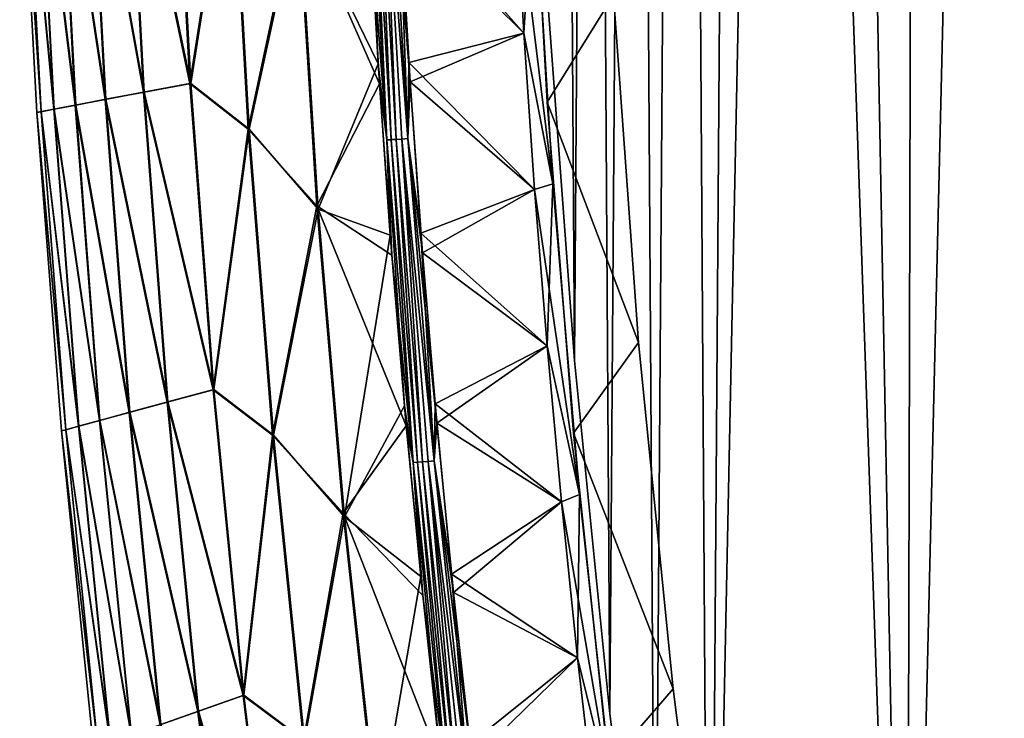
# Model space of a CAD drawing. Header units: millimetres. Extents: x -101 to 102, y -40 to 284.
# Tile 135 of 183: x -96 to -69, y 93 to 112. Entities that reach past the tile are written whole.
import ezdxf

# ---------------------------------------------------------------- set-up
doc = ezdxf.new("R2010")
doc.units = ezdxf.units.MM
doc.header["$LTSCALE"] = 65.185185
for name, color, linetype in [('14', 7, 'CONTINUOUS'), ('50', 7, 'CONTINUOUS'), ('60', 7, 'CONTINUOUS'), ('61', 7, 'CONTINUOUS'), ('64', 7, 'CONTINUOUS'), ('65', 7, 'CONTINUOUS'), ('67', 7, 'CONTINUOUS'), ('69', 7, 'CONTINUOUS'), ('70', 7, 'CONTINUOUS'), ('71', 7, 'CONTINUOUS'), ('79', 7, 'CONTINUOUS')]:
    doc.layers.add(name, color=color, linetype=linetype)

msp = doc.modelspace()

# ---------------------------------------------------------------- linework, layer by layer
at = {"layer": '14', "color": 7, "linetype": 'Continuous'}
for points in [[(-73.943, 209.677, -36.5), (-70.973, 210.026, -36.5), (-71.316, 70.482, -36.5), (-73.943, 209.677, -36.5)], [(-70.973, 210.026, -36.5), (-67.99, 210.236, -36.5), (-71.316, 70.482, -36.5), (-70.973, 210.026, -36.5)], [(-71.316, 70.482, -36.5), (-67.99, 210.236, -36.5), (-65.788, 67.222, -36.5), (-71.316, 70.482, -36.5)], [(-75.834, 200.102, -36.5), (-73.943, 209.677, -36.5), (-76.724, 73.945, -36.5), (-75.834, 200.102, -36.5)], [(-76.724, 73.945, -36.5), (-73.943, 209.677, -36.5), (-71.316, 70.482, -36.5), (-76.724, 73.945, -36.5)], [(-77.466, 190.489, -36.5), (-75.834, 200.102, -36.5), (-76.724, 73.945, -36.5), (-77.466, 190.489, -36.5)], [(-78.84, 180.835, -36.5), (-77.466, 190.489, -36.5), (-78.221, 83.589, -36.5), (-78.84, 180.835, -36.5)], [(-78.221, 83.589, -36.5), (-77.466, 190.489, -36.5), (-76.724, 73.945, -36.5), (-78.221, 83.589, -36.5)], [(-79.954, 171.142, -36.5), (-78.84, 180.835, -36.5), (-79.458, 93.261, -36.5), (-79.954, 171.142, -36.5)], [(-79.458, 93.261, -36.5), (-78.84, 180.835, -36.5), (-78.221, 83.589, -36.5), (-79.458, 93.261, -36.5)], [(-80.807, 161.428, -36.5), (-79.954, 171.142, -36.5), (-80.435, 102.963, -36.5), (-80.807, 161.428, -36.5)], [(-80.435, 102.963, -36.5), (-79.954, 171.142, -36.5), (-79.458, 93.261, -36.5), (-80.435, 102.963, -36.5)], [(-81.151, 112.693, -36.5), (-80.807, 161.428, -36.5), (-80.435, 102.963, -36.5), (-81.151, 112.693, -36.5)]]:
    msp.add_3dface(points, dxfattribs=at)
at = {"layer": '50', "color": 7, "linetype": 'Continuous'}
for points in [[(-91.436, 118.991, -24.522), (-90.99, 110.568, -24.522), (-92.72, 118.851, -20.553), (-91.436, 118.991, -24.522)], [(-90.968, 110.571, 24.585), (-91.413, 118.992, 24.585), (-92.701, 118.858, 20.617), (-90.968, 110.571, 24.585)], [(-91.436, 118.991, -24.522), (-89.866, 117.736, -28.411), (-90.99, 110.568, -24.522), (-91.436, 118.991, -24.522)], [(-91.413, 118.992, 24.585), (-90.968, 110.571, 24.585), (-89.84, 117.732, 28.473), (-91.413, 118.992, 24.585)], [(-93.776, 118.738, -16.517), (-93.315, 110.129, -16.517), (-94.601, 118.647, -12.427), (-93.776, 118.738, -16.517)], [(-93.761, 118.741, 16.582), (-94.589, 118.649, 12.492), (-93.301, 110.133, 16.582), (-93.761, 118.741, 16.582)], [(-92.72, 118.851, -20.553), (-92.266, 110.326, -20.553), (-93.776, 118.738, -16.517), (-92.72, 118.851, -20.553)], [(-93.776, 118.738, -16.517), (-92.266, 110.326, -20.553), (-93.315, 110.129, -16.517), (-93.776, 118.738, -16.517)], [(-92.701, 118.858, 20.617), (-93.761, 118.741, 16.582), (-92.248, 110.334, 20.617), (-92.701, 118.858, 20.617)], [(-93.761, 118.741, 16.582), (-93.301, 110.133, 16.582), (-92.248, 110.334, 20.617), (-93.761, 118.741, 16.582)], [(-92.72, 118.851, -20.553), (-90.99, 110.568, -24.522), (-92.266, 110.326, -20.553), (-92.72, 118.851, -20.553)], [(-90.968, 110.571, 24.585), (-92.701, 118.858, 20.617), (-92.248, 110.334, 20.617), (-90.968, 110.571, 24.585)], [(-95.541, 118.544, 4.205), (-95.662, 118.531, 0.033), (-95.069, 109.795, 4.205), (-95.541, 118.544, 4.205)], [(-95.545, 118.542, -4.138), (-95.073, 109.793, -4.138), (-95.662, 118.531, 0.033), (-95.545, 118.542, -4.138)], [(-95.662, 118.531, 0.033), (-95.073, 109.793, -4.138), (-95.189, 109.772, 0.033), (-95.662, 118.531, 0.033)], [(-95.662, 118.531, 0.033), (-95.189, 109.772, 0.033), (-95.069, 109.795, 4.205), (-95.662, 118.531, 0.033)], [(-95.545, 118.542, -4.138), (-95.191, 118.582, -8.296), (-94.721, 109.861, -8.296), (-95.545, 118.542, -4.138)], [(-95.073, 109.793, -4.138), (-95.545, 118.542, -4.138), (-94.721, 109.861, -8.296), (-95.073, 109.793, -4.138)], [(-95.183, 118.585, 8.362), (-95.541, 118.544, 4.205), (-94.714, 109.864, 8.362), (-95.183, 118.585, 8.362)], [(-95.541, 118.544, 4.205), (-95.069, 109.795, 4.205), (-94.714, 109.864, 8.362), (-95.541, 118.544, 4.205)], [(-94.601, 118.647, -12.427), (-94.135, 109.973, -12.427), (-95.191, 118.582, -8.296), (-94.601, 118.647, -12.427)], [(-95.191, 118.582, -8.296), (-94.135, 109.973, -12.427), (-94.721, 109.861, -8.296), (-95.191, 118.582, -8.296)], [(-94.589, 118.649, 12.492), (-95.183, 118.585, 8.362), (-94.123, 109.976, 12.492), (-94.589, 118.649, 12.492)], [(-95.183, 118.585, 8.362), (-94.714, 109.864, 8.362), (-94.123, 109.976, 12.492), (-95.183, 118.585, 8.362)], [(-94.601, 118.647, -12.427), (-93.315, 110.129, -16.517), (-94.135, 109.973, -12.427), (-94.601, 118.647, -12.427)], [(-94.589, 118.649, 12.492), (-94.123, 109.976, 12.492), (-93.301, 110.133, 16.582), (-94.589, 118.649, 12.492)], [(-89.866, 117.736, -28.411), (-89.391, 109.318, -28.411), (-90.99, 110.568, -24.522), (-89.866, 117.736, -28.411)], [(-89.84, 117.732, 28.473), (-90.968, 110.571, 24.585), (-89.364, 109.316, 28.473), (-89.84, 117.732, 28.473)], [(-89.391, 109.318, -28.411), (-89.866, 117.736, -28.411), (-88.032, 115.674, -32.207), (-89.391, 109.318, -28.411)], [(-87.998, 115.583, 32.267), (-89.84, 117.732, 28.473), (-89.364, 109.316, 28.473), (-87.998, 115.583, 32.267)], [(-86.091, 115.806, 35.894), (-87.998, 115.583, 32.267), (-85.821, 111.104, 35.894), (-86.091, 115.806, 35.894)], [(-89.391, 109.318, -28.411), (-88.032, 115.674, -32.207), (-87.503, 107.212, -32.207), (-89.391, 109.318, -28.411)], [(-87.467, 107.116, 32.267), (-87.998, 115.583, 32.267), (-89.364, 109.316, 28.473), (-87.467, 107.116, 32.267)], [(-86.064, 115.28, -35.894), (-85.786, 110.56, -35.894), (-88.032, 115.674, -32.207), (-86.064, 115.28, -35.894)], [(-88.032, 115.674, -32.207), (-85.786, 110.56, -35.894), (-87.503, 107.212, -32.207), (-88.032, 115.674, -32.207)], [(-87.998, 115.583, 32.267), (-87.467, 107.116, 32.267), (-85.821, 111.104, 35.894), (-87.998, 115.583, 32.267)], [(-85.821, 111.104, 35.894), (-87.467, 107.116, 32.267), (-85.492, 106.406, 35.894), (-85.821, 111.104, 35.894)], [(-90.99, 110.568, -24.522), (-90.354, 102.157, -24.522), (-92.266, 110.326, -20.553), (-90.99, 110.568, -24.522)], [(-90.332, 102.163, 24.585), (-90.968, 110.571, 24.585), (-92.248, 110.334, 20.617), (-90.332, 102.163, 24.585)], [(-90.99, 110.568, -24.522), (-89.391, 109.318, -28.411), (-90.354, 102.157, -24.522), (-90.99, 110.568, -24.522)], [(-90.968, 110.571, 24.585), (-90.332, 102.163, 24.585), (-89.364, 109.316, 28.473), (-90.968, 110.571, 24.585)], [(-85.786, 110.56, -35.894), (-85.449, 105.852, -35.894), (-87.503, 107.212, -32.207), (-85.786, 110.56, -35.894)], [(-92.266, 110.326, -20.553), (-91.618, 101.814, -20.553), (-93.315, 110.129, -16.517), (-92.266, 110.326, -20.553)], [(-92.248, 110.334, 20.617), (-93.301, 110.133, 16.582), (-91.6, 101.823, 20.617), (-92.248, 110.334, 20.617)], [(-92.266, 110.326, -20.553), (-90.354, 102.157, -24.522), (-91.618, 101.814, -20.553), (-92.266, 110.326, -20.553)], [(-90.332, 102.163, 24.585), (-92.248, 110.334, 20.617), (-91.6, 101.823, 20.617), (-90.332, 102.163, 24.585)], [(-93.315, 110.129, -16.517), (-92.657, 101.533, -16.517), (-94.135, 109.973, -12.427), (-93.315, 110.129, -16.517)], [(-93.301, 110.133, 16.582), (-94.123, 109.976, 12.492), (-92.643, 101.538, 16.582), (-93.301, 110.133, 16.582)], [(-93.315, 110.129, -16.517), (-91.618, 101.814, -20.553), (-92.657, 101.533, -16.517), (-93.315, 110.129, -16.517)], [(-93.301, 110.133, 16.582), (-92.643, 101.538, 16.582), (-91.6, 101.823, 20.617), (-93.301, 110.133, 16.582)], [(-95.069, 109.795, 4.205), (-95.189, 109.772, 0.033), (-94.394, 101.06, 4.205), (-95.069, 109.795, 4.205)], [(-95.073, 109.793, -4.138), (-94.398, 101.057, -4.138), (-95.189, 109.772, 0.033), (-95.073, 109.793, -4.138)], [(-95.189, 109.772, 0.033), (-94.398, 101.057, -4.138), (-94.513, 101.027, 0.033), (-95.189, 109.772, 0.033)], [(-95.189, 109.772, 0.033), (-94.513, 101.027, 0.033), (-94.394, 101.06, 4.205), (-95.189, 109.772, 0.033)], [(-95.073, 109.793, -4.138), (-94.721, 109.861, -8.296), (-94.049, 101.153, -8.296), (-95.073, 109.793, -4.138)], [(-94.398, 101.057, -4.138), (-95.073, 109.793, -4.138), (-94.049, 101.153, -8.296), (-94.398, 101.057, -4.138)], [(-94.714, 109.864, 8.362), (-95.069, 109.795, 4.205), (-94.042, 101.157, 8.362), (-94.714, 109.864, 8.362)], [(-95.069, 109.795, 4.205), (-94.394, 101.06, 4.205), (-94.042, 101.157, 8.362), (-95.069, 109.795, 4.205)], [(-94.135, 109.973, -12.427), (-93.469, 101.312, -12.427), (-94.721, 109.861, -8.296), (-94.135, 109.973, -12.427)], [(-94.721, 109.861, -8.296), (-93.469, 101.312, -12.427), (-94.049, 101.153, -8.296), (-94.721, 109.861, -8.296)], [(-94.123, 109.976, 12.492), (-94.714, 109.864, 8.362), (-93.458, 101.316, 12.492), (-94.123, 109.976, 12.492)], [(-94.714, 109.864, 8.362), (-94.042, 101.157, 8.362), (-93.458, 101.316, 12.492), (-94.714, 109.864, 8.362)], [(-94.135, 109.973, -12.427), (-92.657, 101.533, -16.517), (-93.469, 101.312, -12.427), (-94.135, 109.973, -12.427)], [(-94.123, 109.976, 12.492), (-93.458, 101.316, 12.492), (-92.643, 101.538, 16.582), (-94.123, 109.976, 12.492)], [(-89.391, 109.318, -28.411), (-88.724, 100.913, -28.411), (-90.354, 102.157, -24.522), (-89.391, 109.318, -28.411)], [(-89.364, 109.316, 28.473), (-90.332, 102.163, 24.585), (-88.698, 100.913, 28.473), (-89.364, 109.316, 28.473)], [(-88.724, 100.913, -28.411), (-89.391, 109.318, -28.411), (-87.503, 107.212, -32.207), (-88.724, 100.913, -28.411)], [(-87.467, 107.116, 32.267), (-89.364, 109.316, 28.473), (-88.698, 100.913, 28.473), (-87.467, 107.116, 32.267)], [(-88.724, 100.913, -28.411), (-87.503, 107.212, -32.207), (-86.781, 98.764, -32.207), (-88.724, 100.913, -28.411)], [(-86.742, 98.663, 32.267), (-87.467, 107.116, 32.267), (-88.698, 100.913, 28.473), (-86.742, 98.663, 32.267)], [(-85.449, 105.852, -35.894), (-85.053, 101.163, -35.894), (-87.503, 107.212, -32.207), (-85.449, 105.852, -35.894)], [(-87.503, 107.212, -32.207), (-85.053, 101.163, -35.894), (-86.781, 98.764, -32.207), (-87.503, 107.212, -32.207)], [(-87.467, 107.116, 32.267), (-86.742, 98.663, 32.267), (-85.492, 106.406, 35.894), (-87.467, 107.116, 32.267)], [(-85.492, 106.406, 35.894), (-86.742, 98.663, 32.267), (-85.102, 101.712, 35.894), (-85.492, 106.406, 35.894)], [(-90.354, 102.157, -24.522), (-89.528, 93.762, -24.522), (-91.618, 101.814, -20.553), (-90.354, 102.157, -24.522)], [(-89.507, 93.77, 24.585), (-90.332, 102.163, 24.585), (-91.6, 101.823, 20.617), (-89.507, 93.77, 24.585)], [(-90.354, 102.157, -24.522), (-88.724, 100.913, -28.411), (-89.528, 93.762, -24.522), (-90.354, 102.157, -24.522)], [(-90.332, 102.163, 24.585), (-89.507, 93.77, 24.585), (-88.698, 100.913, 28.473), (-90.332, 102.163, 24.585)], [(-91.618, 101.814, -20.553), (-90.776, 93.318, -20.553), (-92.657, 101.533, -16.517), (-91.618, 101.814, -20.553)], [(-91.6, 101.823, 20.617), (-92.643, 101.538, 16.582), (-90.758, 93.328, 20.617), (-91.6, 101.823, 20.617)], [(-91.618, 101.814, -20.553), (-89.528, 93.762, -24.522), (-90.776, 93.318, -20.553), (-91.618, 101.814, -20.553)], [(-89.507, 93.77, 24.585), (-91.6, 101.823, 20.617), (-90.758, 93.328, 20.617), (-89.507, 93.77, 24.585)], [(-85.102, 101.712, 35.894), (-86.742, 98.663, 32.267), (-84.653, 97.025, 35.894), (-85.102, 101.712, 35.894)], [(-92.657, 101.533, -16.517), (-91.802, 92.954, -16.517), (-93.469, 101.312, -12.427), (-92.657, 101.533, -16.517)], [(-92.643, 101.538, 16.582), (-93.458, 101.316, 12.492), (-91.788, 92.961, 16.582), (-92.643, 101.538, 16.582)], [(-92.657, 101.533, -16.517), (-90.776, 93.318, -20.553), (-91.802, 92.954, -16.517), (-92.657, 101.533, -16.517)], [(-92.643, 101.538, 16.582), (-91.788, 92.961, 16.582), (-90.758, 93.328, 20.617), (-92.643, 101.538, 16.582)], [(-94.398, 101.057, -4.138), (-94.049, 101.153, -8.296), (-93.176, 92.464, -8.296), (-94.398, 101.057, -4.138)], [(-94.042, 101.157, 8.362), (-94.394, 101.06, 4.205), (-93.169, 92.468, 8.362), (-94.042, 101.157, 8.362)], [(-93.469, 101.312, -12.427), (-92.603, 92.669, -12.427), (-94.049, 101.153, -8.296), (-93.469, 101.312, -12.427)], [(-94.049, 101.153, -8.296), (-92.603, 92.669, -12.427), (-93.176, 92.464, -8.296), (-94.049, 101.153, -8.296)], [(-93.458, 101.316, 12.492), (-94.042, 101.157, 8.362), (-92.592, 92.673, 12.492), (-93.458, 101.316, 12.492)], [(-94.042, 101.157, 8.362), (-93.169, 92.468, 8.362), (-92.592, 92.673, 12.492), (-94.042, 101.157, 8.362)], [(-93.469, 101.312, -12.427), (-91.802, 92.954, -16.517), (-92.603, 92.669, -12.427), (-93.469, 101.312, -12.427)], [(-93.458, 101.316, 12.492), (-92.592, 92.673, 12.492), (-91.788, 92.961, 16.582), (-93.458, 101.316, 12.492)], [(-85.053, 101.163, -35.894), (-84.599, 96.503, -35.894), (-86.781, 98.764, -32.207), (-85.053, 101.163, -35.894)], [(-94.394, 101.06, 4.205), (-94.513, 101.027, 0.033), (-93.517, 92.343, 4.205), (-94.394, 101.06, 4.205)], [(-94.398, 101.057, -4.138), (-93.52, 92.34, -4.138), (-94.513, 101.027, 0.033), (-94.398, 101.057, -4.138)], [(-94.513, 101.027, 0.033), (-93.52, 92.34, -4.138), (-93.634, 92.3, 0.033), (-94.513, 101.027, 0.033)], [(-94.513, 101.027, 0.033), (-93.634, 92.3, 0.033), (-93.517, 92.343, 4.205), (-94.513, 101.027, 0.033)], [(-93.52, 92.34, -4.138), (-94.398, 101.057, -4.138), (-93.176, 92.464, -8.296), (-93.52, 92.34, -4.138)], [(-94.394, 101.06, 4.205), (-93.517, 92.343, 4.205), (-93.169, 92.468, 8.362), (-94.394, 101.06, 4.205)], [(-88.724, 100.913, -28.411), (-87.867, 92.526, -28.411), (-89.528, 93.762, -24.522), (-88.724, 100.913, -28.411)], [(-88.698, 100.913, 28.473), (-89.507, 93.77, 24.585), (-87.841, 92.526, 28.473), (-88.698, 100.913, 28.473)], [(-87.867, 92.526, -28.411), (-88.724, 100.913, -28.411), (-86.781, 98.764, -32.207), (-87.867, 92.526, -28.411)], [(-86.742, 98.663, 32.267), (-88.698, 100.913, 28.473), (-87.841, 92.526, 28.473), (-86.742, 98.663, 32.267)], [(-87.867, 92.526, -28.411), (-86.781, 98.764, -32.207), (-85.866, 90.335, -32.207), (-87.867, 92.526, -28.411)], [(-85.823, 90.229, 32.267), (-86.742, 98.663, 32.267), (-87.841, 92.526, 28.473), (-85.823, 90.229, 32.267)], [(-84.599, 96.503, -35.894), (-84.09, 91.877, -35.894), (-86.781, 98.764, -32.207), (-84.599, 96.503, -35.894)], [(-86.781, 98.764, -32.207), (-84.09, 91.877, -35.894), (-85.866, 90.335, -32.207), (-86.781, 98.764, -32.207)], [(-86.742, 98.663, 32.267), (-85.823, 90.229, 32.267), (-84.653, 97.025, 35.894), (-86.742, 98.663, 32.267)], [(-84.653, 97.025, 35.894), (-85.823, 90.229, 32.267), (-84.144, 92.344, 35.894), (-84.653, 97.025, 35.894)], [(-89.528, 93.762, -24.522), (-88.513, 85.388, -24.522), (-90.776, 93.318, -20.553), (-89.528, 93.762, -24.522)], [(-88.492, 85.399, 24.585), (-89.507, 93.77, 24.585), (-90.758, 93.328, 20.617), (-88.492, 85.399, 24.585)], [(-89.528, 93.762, -24.522), (-87.867, 92.526, -28.411), (-88.513, 85.388, -24.522), (-89.528, 93.762, -24.522)], [(-89.507, 93.77, 24.585), (-88.492, 85.399, 24.585), (-87.841, 92.526, 28.473), (-89.507, 93.77, 24.585)], [(-90.776, 93.318, -20.553), (-89.741, 84.844, -20.553), (-91.802, 92.954, -16.517), (-90.776, 93.318, -20.553)], [(-90.758, 93.328, 20.617), (-91.788, 92.961, 16.582), (-89.723, 84.855, 20.617), (-90.758, 93.328, 20.617)], [(-90.776, 93.318, -20.553), (-88.513, 85.388, -24.522), (-89.741, 84.844, -20.553), (-90.776, 93.318, -20.553)], [(-88.492, 85.399, 24.585), (-90.758, 93.328, 20.617), (-89.723, 84.855, 20.617), (-88.492, 85.399, 24.585)]]:
    msp.add_3dface(points, dxfattribs=at)
at = {"layer": '60', "color": 7, "linetype": 'Continuous'}
for points in [[(-81.82, 111.948, -36.486), (-85.219, 115.319, -36.402), (-82.061, 116.244, -36.486), (-81.82, 111.948, -36.486)], [(-84.944, 110.61, -36.402), (-85.219, 115.319, -36.402), (-81.82, 111.948, -36.486), (-84.944, 110.61, -36.402)], [(-81.528, 107.653, -36.486), (-84.944, 110.61, -36.402), (-81.82, 111.948, -36.486), (-81.528, 107.653, -36.486)], [(-84.607, 105.913, -36.402), (-84.944, 110.61, -36.402), (-81.528, 107.653, -36.486), (-84.607, 105.913, -36.402)], [(-81.185, 103.362, -36.486), (-84.607, 105.913, -36.402), (-81.528, 107.653, -36.486), (-81.185, 103.362, -36.486)], [(-84.21, 101.235, -36.402), (-84.607, 105.913, -36.402), (-81.185, 103.362, -36.486), (-84.21, 101.235, -36.402)], [(-80.792, 99.075, -36.486), (-84.21, 101.235, -36.402), (-81.185, 103.362, -36.486), (-80.792, 99.075, -36.486)], [(-83.757, 96.585, -36.402), (-84.21, 101.235, -36.402), (-80.792, 99.075, -36.486), (-83.757, 96.585, -36.402)], [(-80.348, 94.795, -36.486), (-83.757, 96.585, -36.402), (-80.792, 99.075, -36.486), (-80.348, 94.795, -36.486)], [(-83.251, 91.969, -36.402), (-83.757, 96.585, -36.402), (-80.348, 94.795, -36.486), (-83.251, 91.969, -36.402)], [(-79.854, 90.52, -36.486), (-83.251, 91.969, -36.402), (-80.348, 94.795, -36.486), (-79.854, 90.52, -36.486)]]:
    msp.add_3dface(points, dxfattribs=at)
at = {"layer": '61', "color": 7, "linetype": 'Continuous'}
for points in [[(-81.025, 107.812, -35.987), (-82.061, 116.244, -36.486), (-81.553, 116.356, -35.986), (-81.025, 107.812, -35.987)], [(-81.82, 111.948, -36.486), (-82.061, 116.244, -36.486), (-81.025, 107.812, -35.987), (-81.82, 111.948, -36.486)], [(-81.528, 107.653, -36.486), (-81.82, 111.948, -36.486), (-81.025, 107.812, -35.987), (-81.528, 107.653, -36.486)], [(-80.296, 99.28, -35.987), (-81.528, 107.653, -36.486), (-81.025, 107.812, -35.987), (-80.296, 99.28, -35.987)], [(-81.185, 103.362, -36.486), (-81.528, 107.653, -36.486), (-80.296, 99.28, -35.987), (-81.185, 103.362, -36.486)], [(-80.792, 99.075, -36.486), (-81.185, 103.362, -36.486), (-80.296, 99.28, -35.987), (-80.792, 99.075, -36.486)], [(-79.366, 90.769, -35.987), (-80.792, 99.075, -36.486), (-80.296, 99.28, -35.987), (-79.366, 90.769, -35.987)], [(-80.348, 94.795, -36.486), (-80.792, 99.075, -36.486), (-79.366, 90.769, -35.987), (-80.348, 94.795, -36.486)], [(-79.854, 90.52, -36.486), (-80.348, 94.795, -36.486), (-79.366, 90.769, -35.987), (-79.854, 90.52, -36.486)]]:
    msp.add_3dface(points, dxfattribs=at)
at = {"layer": '64', "color": 7, "linetype": 'Continuous'}
for points in [[(-85.586, 109.02, -36.036), (-86.094, 117.896, -36.036), (-85.974, 117.899, -36.159), (-85.586, 109.02, -36.036)], [(-85.586, 109.02, -36.036), (-86.064, 115.28, -35.894), (-86.094, 117.896, -36.036), (-85.586, 109.02, -36.036)], [(-85.466, 109.025, -36.159), (-85.974, 117.899, -36.159), (-85.835, 117.902, -36.26), (-85.466, 109.025, -36.159)], [(-85.466, 109.025, -36.159), (-85.586, 109.02, -36.036), (-85.974, 117.899, -36.159), (-85.466, 109.025, -36.159)], [(-85.327, 109.032, -36.26), (-85.835, 117.902, -36.26), (-85.681, 117.908, -36.335), (-85.327, 109.032, -36.26)], [(-85.327, 109.032, -36.26), (-85.466, 109.025, -36.159), (-85.835, 117.902, -36.26), (-85.327, 109.032, -36.26)], [(-85.516, 117.916, -36.383), (-85.009, 109.054, -36.383), (-85.681, 117.908, -36.335), (-85.516, 117.916, -36.383)], [(-85.009, 109.054, -36.383), (-85.173, 109.041, -36.335), (-85.681, 117.908, -36.335), (-85.009, 109.054, -36.383)], [(-85.173, 109.041, -36.335), (-85.327, 109.032, -36.26), (-85.681, 117.908, -36.335), (-85.173, 109.041, -36.335)], [(-85.219, 115.319, -36.402), (-84.944, 110.61, -36.402), (-85.516, 117.916, -36.383), (-85.219, 115.319, -36.402)], [(-85.516, 117.916, -36.383), (-84.944, 110.61, -36.402), (-85.009, 109.054, -36.383), (-85.516, 117.916, -36.383)], [(-85.786, 110.56, -35.894), (-86.064, 115.28, -35.894), (-85.586, 109.02, -36.036), (-85.786, 110.56, -35.894)], [(-85.449, 105.852, -35.894), (-85.786, 110.56, -35.894), (-85.586, 109.02, -36.036), (-85.449, 105.852, -35.894)], [(-84.944, 110.61, -36.402), (-84.607, 105.913, -36.402), (-85.009, 109.054, -36.383), (-84.944, 110.61, -36.402)], [(-84.863, 100.159, -36.036), (-85.586, 109.02, -36.036), (-85.466, 109.025, -36.159), (-84.863, 100.159, -36.036)], [(-84.863, 100.159, -36.036), (-85.449, 105.852, -35.894), (-85.586, 109.02, -36.036), (-84.863, 100.159, -36.036)], [(-84.744, 100.167, -36.159), (-85.466, 109.025, -36.159), (-85.327, 109.032, -36.26), (-84.744, 100.167, -36.159)], [(-84.744, 100.167, -36.159), (-84.863, 100.159, -36.036), (-85.466, 109.025, -36.159), (-84.744, 100.167, -36.159)], [(-84.605, 100.177, -36.26), (-85.327, 109.032, -36.26), (-85.173, 109.041, -36.335), (-84.605, 100.177, -36.26)], [(-84.605, 100.177, -36.26), (-84.744, 100.167, -36.159), (-85.327, 109.032, -36.26), (-84.605, 100.177, -36.26)], [(-85.009, 109.054, -36.383), (-84.287, 100.207, -36.383), (-85.173, 109.041, -36.335), (-85.009, 109.054, -36.383)], [(-84.287, 100.207, -36.383), (-84.451, 100.19, -36.335), (-85.173, 109.041, -36.335), (-84.287, 100.207, -36.383)], [(-84.451, 100.19, -36.335), (-84.605, 100.177, -36.26), (-85.173, 109.041, -36.335), (-84.451, 100.19, -36.335)], [(-84.607, 105.913, -36.402), (-84.21, 101.235, -36.402), (-85.009, 109.054, -36.383), (-84.607, 105.913, -36.402)], [(-85.009, 109.054, -36.383), (-84.21, 101.235, -36.402), (-84.287, 100.207, -36.383), (-85.009, 109.054, -36.383)], [(-85.053, 101.163, -35.894), (-85.449, 105.852, -35.894), (-84.863, 100.159, -36.036), (-85.053, 101.163, -35.894)], [(-84.599, 96.503, -35.894), (-85.053, 101.163, -35.894), (-84.863, 100.159, -36.036), (-84.599, 96.503, -35.894)], [(-84.21, 101.235, -36.402), (-83.757, 96.585, -36.402), (-84.287, 100.207, -36.383), (-84.21, 101.235, -36.402)], [(-83.927, 91.318, -36.035), (-84.863, 100.159, -36.036), (-84.744, 100.167, -36.159), (-83.927, 91.318, -36.035)], [(-83.927, 91.318, -36.035), (-84.599, 96.503, -35.894), (-84.863, 100.159, -36.036), (-83.927, 91.318, -36.035)], [(-83.807, 91.329, -36.159), (-84.744, 100.167, -36.159), (-84.605, 100.177, -36.26), (-83.807, 91.329, -36.159)], [(-83.807, 91.329, -36.159), (-83.927, 91.318, -36.035), (-84.744, 100.167, -36.159), (-83.807, 91.329, -36.159)], [(-83.669, 91.342, -36.259), (-84.605, 100.177, -36.26), (-84.451, 100.19, -36.335), (-83.669, 91.342, -36.259)], [(-83.669, 91.342, -36.259), (-83.807, 91.329, -36.159), (-84.605, 100.177, -36.26), (-83.669, 91.342, -36.259)], [(-84.287, 100.207, -36.383), (-83.352, 91.379, -36.383), (-84.451, 100.19, -36.335), (-84.287, 100.207, -36.383)], [(-83.352, 91.379, -36.383), (-83.515, 91.358, -36.335), (-84.451, 100.19, -36.335), (-83.352, 91.379, -36.383)], [(-83.515, 91.358, -36.335), (-83.669, 91.342, -36.259), (-84.451, 100.19, -36.335), (-83.515, 91.358, -36.335)], [(-83.757, 96.585, -36.402), (-83.251, 91.969, -36.402), (-84.287, 100.207, -36.383), (-83.757, 96.585, -36.402)], [(-84.287, 100.207, -36.383), (-83.251, 91.969, -36.402), (-83.352, 91.379, -36.383), (-84.287, 100.207, -36.383)], [(-84.09, 91.877, -35.894), (-84.599, 96.503, -35.894), (-83.927, 91.318, -36.035), (-84.09, 91.877, -35.894)]]:
    msp.add_3dface(points, dxfattribs=at)
at = {"layer": '65', "color": 7, "linetype": 'Continuous'}
for points in [[(-81.82, 111.947, 36.486), (-82.061, 116.243, 36.486), (-85.247, 115.836, 36.402), (-81.82, 111.947, 36.486)], [(-84.978, 111.145, 36.402), (-81.82, 111.947, 36.486), (-85.247, 115.836, 36.402), (-84.978, 111.145, 36.402)], [(-81.528, 107.653, 36.486), (-81.82, 111.947, 36.486), (-84.978, 111.145, 36.402), (-81.528, 107.653, 36.486)], [(-84.649, 106.456, 36.402), (-81.528, 107.653, 36.486), (-84.978, 111.145, 36.402), (-84.649, 106.456, 36.402)], [(-81.185, 103.362, 36.486), (-81.528, 107.653, 36.486), (-84.649, 106.456, 36.402), (-81.185, 103.362, 36.486)], [(-84.26, 101.773, 36.402), (-81.185, 103.362, 36.486), (-84.649, 106.456, 36.402), (-84.26, 101.773, 36.402)], [(-80.792, 99.076, 36.486), (-81.185, 103.362, 36.486), (-84.26, 101.773, 36.402), (-80.792, 99.076, 36.486)], [(-83.811, 97.096, 36.402), (-80.792, 99.076, 36.486), (-84.26, 101.773, 36.402), (-83.811, 97.096, 36.402)], [(-80.348, 94.796, 36.486), (-80.792, 99.076, 36.486), (-83.811, 97.096, 36.402), (-80.348, 94.796, 36.486)], [(-83.304, 92.426, 36.402), (-80.348, 94.796, 36.486), (-83.811, 97.096, 36.402), (-83.304, 92.426, 36.402)], [(-79.854, 90.521, 36.486), (-80.348, 94.796, 36.486), (-83.304, 92.426, 36.402), (-79.854, 90.521, 36.486)]]:
    msp.add_3dface(points, dxfattribs=at)
at = {"layer": '67', "color": 7, "linetype": 'Continuous'}
for points in [[(-86.094, 117.896, 36.036), (-85.586, 109.02, 36.036), (-85.974, 117.899, 36.159), (-86.094, 117.896, 36.036)], [(-86.091, 115.806, 35.894), (-85.821, 111.104, 35.894), (-86.094, 117.896, 36.036), (-86.091, 115.806, 35.894)], [(-86.094, 117.896, 36.036), (-85.821, 111.104, 35.894), (-85.586, 109.02, 36.036), (-86.094, 117.896, 36.036)], [(-85.974, 117.899, 36.159), (-85.466, 109.026, 36.159), (-85.835, 117.903, 36.26), (-85.974, 117.899, 36.159)], [(-85.974, 117.899, 36.159), (-85.586, 109.02, 36.036), (-85.466, 109.026, 36.159), (-85.974, 117.899, 36.159)], [(-85.835, 117.903, 36.26), (-85.327, 109.033, 36.26), (-85.681, 117.908, 36.335), (-85.835, 117.903, 36.26)], [(-85.835, 117.903, 36.26), (-85.466, 109.026, 36.159), (-85.327, 109.033, 36.26), (-85.835, 117.903, 36.26)], [(-85.516, 117.917, 36.383), (-85.681, 117.908, 36.335), (-85.009, 109.054, 36.383), (-85.516, 117.917, 36.383)], [(-85.681, 117.908, 36.335), (-85.327, 109.033, 36.26), (-85.173, 109.042, 36.335), (-85.681, 117.908, 36.335)], [(-85.681, 117.908, 36.335), (-85.173, 109.042, 36.335), (-85.009, 109.054, 36.383), (-85.681, 117.908, 36.335)], [(-85.247, 115.836, 36.402), (-85.516, 117.917, 36.383), (-85.009, 109.054, 36.383), (-85.247, 115.836, 36.402)], [(-84.978, 111.145, 36.402), (-85.247, 115.836, 36.402), (-85.009, 109.054, 36.383), (-84.978, 111.145, 36.402)], [(-85.821, 111.104, 35.894), (-85.492, 106.406, 35.894), (-85.586, 109.02, 36.036), (-85.821, 111.104, 35.894)], [(-84.649, 106.456, 36.402), (-84.978, 111.145, 36.402), (-85.009, 109.054, 36.383), (-84.649, 106.456, 36.402)], [(-85.586, 109.02, 36.036), (-84.863, 100.159, 36.036), (-85.466, 109.026, 36.159), (-85.586, 109.02, 36.036)], [(-85.492, 106.406, 35.894), (-85.102, 101.712, 35.894), (-85.586, 109.02, 36.036), (-85.492, 106.406, 35.894)], [(-85.586, 109.02, 36.036), (-85.102, 101.712, 35.894), (-84.863, 100.159, 36.036), (-85.586, 109.02, 36.036)], [(-85.466, 109.026, 36.159), (-84.744, 100.167, 36.159), (-85.327, 109.033, 36.26), (-85.466, 109.026, 36.159)], [(-85.466, 109.026, 36.159), (-84.863, 100.159, 36.036), (-84.744, 100.167, 36.159), (-85.466, 109.026, 36.159)], [(-85.327, 109.033, 36.26), (-84.605, 100.177, 36.26), (-85.173, 109.042, 36.335), (-85.327, 109.033, 36.26)], [(-85.327, 109.033, 36.26), (-84.744, 100.167, 36.159), (-84.605, 100.177, 36.26), (-85.327, 109.033, 36.26)], [(-85.009, 109.054, 36.383), (-85.173, 109.042, 36.335), (-84.287, 100.207, 36.383), (-85.009, 109.054, 36.383)], [(-85.173, 109.042, 36.335), (-84.605, 100.177, 36.26), (-84.451, 100.19, 36.335), (-85.173, 109.042, 36.335)], [(-85.173, 109.042, 36.335), (-84.451, 100.19, 36.335), (-84.287, 100.207, 36.383), (-85.173, 109.042, 36.335)], [(-84.649, 106.456, 36.402), (-85.009, 109.054, 36.383), (-84.287, 100.207, 36.383), (-84.649, 106.456, 36.402)], [(-84.26, 101.773, 36.402), (-84.649, 106.456, 36.402), (-84.287, 100.207, 36.383), (-84.26, 101.773, 36.402)], [(-85.102, 101.712, 35.894), (-84.653, 97.025, 35.894), (-84.863, 100.159, 36.036), (-85.102, 101.712, 35.894)], [(-83.811, 97.096, 36.402), (-84.26, 101.773, 36.402), (-84.287, 100.207, 36.383), (-83.811, 97.096, 36.402)], [(-84.863, 100.159, 36.036), (-83.927, 91.318, 36.035), (-84.744, 100.167, 36.159), (-84.863, 100.159, 36.036)], [(-84.653, 97.025, 35.894), (-84.144, 92.344, 35.894), (-84.863, 100.159, 36.036), (-84.653, 97.025, 35.894)], [(-84.863, 100.159, 36.036), (-84.144, 92.344, 35.894), (-83.927, 91.318, 36.035), (-84.863, 100.159, 36.036)], [(-84.744, 100.167, 36.159), (-83.807, 91.329, 36.159), (-84.605, 100.177, 36.26), (-84.744, 100.167, 36.159)], [(-84.744, 100.167, 36.159), (-83.927, 91.318, 36.035), (-83.807, 91.329, 36.159), (-84.744, 100.167, 36.159)], [(-84.605, 100.177, 36.26), (-83.669, 91.342, 36.259), (-84.451, 100.19, 36.335), (-84.605, 100.177, 36.26)], [(-84.605, 100.177, 36.26), (-83.807, 91.329, 36.159), (-83.669, 91.342, 36.259), (-84.605, 100.177, 36.26)], [(-84.287, 100.207, 36.383), (-84.451, 100.19, 36.335), (-83.352, 91.379, 36.383), (-84.287, 100.207, 36.383)], [(-84.451, 100.19, 36.335), (-83.669, 91.342, 36.259), (-83.516, 91.358, 36.335), (-84.451, 100.19, 36.335)], [(-84.451, 100.19, 36.335), (-83.516, 91.358, 36.335), (-83.352, 91.379, 36.383), (-84.451, 100.19, 36.335)], [(-83.811, 97.096, 36.402), (-84.287, 100.207, 36.383), (-83.352, 91.379, 36.383), (-83.811, 97.096, 36.402)], [(-83.304, 92.426, 36.402), (-83.811, 97.096, 36.402), (-83.352, 91.379, 36.383), (-83.304, 92.426, 36.402)]]:
    msp.add_3dface(points, dxfattribs=at)
at = {"layer": '69', "color": 7, "linetype": 'Continuous'}
for points in [[(-82.061, 116.243, 36.486), (-81.82, 111.947, 36.486), (-81.553, 116.352, 35.986), (-82.061, 116.243, 36.486)], [(-81.553, 116.352, 35.986), (-81.82, 111.947, 36.486), (-81.025, 107.808, 35.987), (-81.553, 116.352, 35.986)], [(-81.82, 111.947, 36.486), (-81.528, 107.653, 36.486), (-81.025, 107.808, 35.987), (-81.82, 111.947, 36.486)], [(-81.528, 107.653, 36.486), (-81.185, 103.362, 36.486), (-81.025, 107.808, 35.987), (-81.528, 107.653, 36.486)], [(-81.025, 107.808, 35.987), (-81.185, 103.362, 36.486), (-80.296, 99.277, 35.987), (-81.025, 107.808, 35.987)], [(-81.185, 103.362, 36.486), (-80.792, 99.076, 36.486), (-80.296, 99.277, 35.987), (-81.185, 103.362, 36.486)], [(-80.792, 99.076, 36.486), (-80.348, 94.796, 36.486), (-80.296, 99.277, 35.987), (-80.792, 99.076, 36.486)], [(-80.296, 99.277, 35.987), (-80.348, 94.796, 36.486), (-79.366, 90.767, 35.987), (-80.296, 99.277, 35.987)], [(-80.348, 94.796, 36.486), (-79.854, 90.521, 36.486), (-79.366, 90.767, 35.987), (-80.348, 94.796, 36.486)]]:
    msp.add_3dface(points, dxfattribs=at)
at = {"layer": '70', "color": 7, "linetype": 'Continuous'}
for points in [[(-81.683, 119.167, -35), (-79.366, 112.992, -34.965), (-81.184, 110.056, -35), (-81.683, 119.167, -35)], [(-79.366, 112.992, -34.965), (-78.671, 103.458, -34.965), (-81.184, 110.056, -35), (-79.366, 112.992, -34.965)], [(-81.184, 110.056, -35), (-78.671, 103.458, -34.965), (-80.456, 100.961, -35), (-81.184, 110.056, -35)], [(-78.671, 103.458, -34.965), (-77.725, 93.946, -34.965), (-80.456, 100.961, -35), (-78.671, 103.458, -34.965)], [(-80.456, 100.961, -35), (-77.725, 93.946, -34.965), (-79.5, 91.888, -35), (-80.456, 100.961, -35)], [(-77.725, 93.946, -34.965), (-76.527, 84.462, -34.965), (-79.5, 91.888, -35), (-77.725, 93.946, -34.965)]]:
    msp.add_3dface(points, dxfattribs=at)
at = {"layer": '71', "color": 7, "linetype": 'Continuous'}
for points in [[(-81.683, 119.167, 35), (-81.184, 110.056, 35), (-79.366, 112.992, 34.965), (-81.683, 119.167, 35)], [(-79.366, 112.992, 34.965), (-81.184, 110.056, 35), (-78.671, 103.458, 34.965), (-79.366, 112.992, 34.965)], [(-81.184, 110.056, 35), (-80.456, 100.961, 35), (-78.671, 103.458, 34.965), (-81.184, 110.056, 35)], [(-78.671, 103.458, 34.965), (-80.456, 100.961, 35), (-77.725, 93.946, 34.965), (-78.671, 103.458, 34.965)], [(-80.456, 100.961, 35), (-79.5, 91.888, 35), (-77.725, 93.946, 34.965), (-80.456, 100.961, 35)], [(-77.725, 93.946, 34.965), (-79.5, 91.888, 35), (-76.527, 84.462, 34.965), (-77.725, 93.946, 34.965)]]:
    msp.add_3dface(points, dxfattribs=at)
at = {"layer": '79', "color": 7, "linetype": 'Continuous'}
for points in [[(-73.943, 209.677, 36.5), (-71.316, 70.482, 36.5), (-70.973, 210.026, 36.5), (-73.943, 209.677, 36.5)], [(-71.316, 70.482, 36.5), (-65.788, 67.222, 36.5), (-70.973, 210.026, 36.5), (-71.316, 70.482, 36.5)], [(-70.973, 210.026, 36.5), (-65.788, 67.222, 36.5), (-67.99, 210.236, 36.5), (-70.973, 210.026, 36.5)], [(-75.834, 200.102, 36.5), (-71.316, 70.482, 36.5), (-73.943, 209.677, 36.5), (-75.834, 200.102, 36.5)], [(-77.466, 190.489, 36.5), (-76.724, 73.945, 36.5), (-75.834, 200.102, 36.5), (-77.466, 190.489, 36.5)], [(-76.724, 73.945, 36.5), (-71.316, 70.482, 36.5), (-75.834, 200.102, 36.5), (-76.724, 73.945, 36.5)], [(-78.84, 180.835, 36.5), (-78.221, 83.589, 36.5), (-77.466, 190.489, 36.5), (-78.84, 180.835, 36.5)], [(-78.221, 83.589, 36.5), (-76.724, 73.945, 36.5), (-77.466, 190.489, 36.5), (-78.221, 83.589, 36.5)], [(-79.954, 171.142, 36.5), (-79.458, 93.261, 36.5), (-78.84, 180.835, 36.5), (-79.954, 171.142, 36.5)], [(-79.458, 93.261, 36.5), (-78.221, 83.589, 36.5), (-78.84, 180.835, 36.5), (-79.458, 93.261, 36.5)], [(-80.807, 161.428, 36.5), (-80.435, 102.963, 36.5), (-79.954, 171.142, 36.5), (-80.807, 161.428, 36.5)], [(-80.435, 102.963, 36.5), (-79.458, 93.261, 36.5), (-79.954, 171.142, 36.5), (-80.435, 102.963, 36.5)], [(-81.151, 112.693, 36.5), (-80.435, 102.963, 36.5), (-80.807, 161.428, 36.5), (-81.151, 112.693, 36.5)]]:
    msp.add_3dface(points, dxfattribs=at)

doc.saveas('drawing.dxf')
